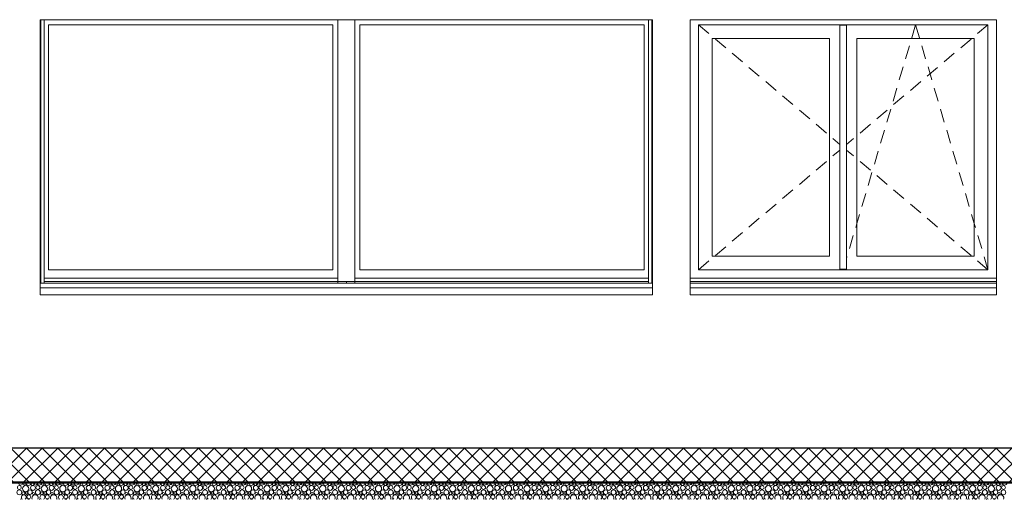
# Model space of a CAD drawing. Header units: millimetres. Extents: x 30792 to 66615, y -300 to 6970.
# Tile 29 of 58: x 48956 to 54742, y -300 to 2520. Entities that reach past the tile are written whole.
import ezdxf

# ---------------------------------------------------------------- set-up
doc = ezdxf.new("R2010")
doc.units = ezdxf.units.MM
doc.header["$MEASUREMENT"] = 0
for name, color, linetype in [('Nouveau_Fenêtres ARCHICAD', 7, 'Continuous'), ('Nouveau_Structure _ Dalles.GO', 7, 'Continuous'), ('Nouveau_Structure _ Murs maçonnés.GO', 7, 'Continuous')]:
    doc.layers.add(name, color=color, linetype=linetype)

# ---------------------------------------------------------------- blocks, each defined once
blk = doc.blocks.new('Élément de coupe_32')
at = {"layer": 'Nouveau_Structure _ Murs maçonnés.GO', "color": 21, "linetype": 'Continuous', "lineweight": 15, "true_color": 0xff9954}
for p, q in [((49075.6, 943.3), (49075.6, 970)), ((52675.6, 970), (52675.6, 943.3)), ((52895.6, 943.3), (52895.6, 970)), ((54695.6, 970), (54695.6, 943.3))]:
    blk.add_line(p, q, dxfattribs=at)
blk = doc.blocks.new('*X78')
at = {"layer": 'Nouveau_Structure _ Dalles.GO', "linetype": 'Continuous', "lineweight": 15, "true_color": 0xc1976c}
blk.add_hatch(color=33, dxfattribs=at).paths.add_polyline_path([(63778.282724, -205), (63778.282724, -200), (33778.282724, -200), (33778.282724, -205)])
blk = doc.blocks.new('*X79')
at = {"layer": 'Nouveau_Structure _ Dalles.GO', "color": 33, "linetype": 'Continuous', "lineweight": 15, "true_color": 0xf48e54}
for centre, radius in [((48954.1, -230.4), 11.5), ((48991.4, -236.8), 18.4), ((49034.4, -233), 14.3), ((49063.3, -230.4), 11.5), ((49100.5, -236.8), 18.4), ((49143.6, -233), 14.3), ((49172.4, -230.4), 11.5), ((49209.6, -236.8), 18.4), ((49252.7, -233), 14.3), ((49281.5, -230.4), 11.5), ((49318.7, -236.8), 18.4), ((49361.8, -233), 14.3), ((49390.6, -230.4), 11.5), ((49427.8, -236.8), 18.4), ((49470.9, -233), 14.3), ((49499.7, -230.4), 11.5), ((49536.9, -236.8), 18.4), ((49580, -233), 14.3), ((49608.8, -230.4), 11.5), ((49646, -236.8), 18.4), ((49689.1, -233), 14.3), ((49717.9, -230.4), 11.5), ((49755.2, -236.8), 18.4), ((49798.2, -233), 14.3), ((49827, -230.4), 11.5), ((49864.3, -236.8), 18.4), ((49907.3, -233), 14.3), ((49936.2, -230.4), 11.5), ((49973.4, -236.8), 18.4), ((50016.5, -233), 14.3), ((50045.3, -230.4), 11.5), ((50082.5, -236.8), 18.4), ((50125.6, -233), 14.3), ((50154.4, -230.4), 11.5), ((50191.6, -236.8), 18.4), ((50234.7, -233), 14.3), ((50263.5, -230.4), 11.5), ((50300.7, -236.8), 18.4), ((50343.8, -233), 14.3), ((50372.6, -230.4), 11.5), ((50409.8, -236.8), 18.4), ((50452.9, -233), 14.3), ((50481.7, -230.4), 11.5), ((50518.9, -236.8), 18.4), ((50562, -233), 14.3), ((50590.8, -230.4), 11.5), ((50628.1, -236.8), 18.4), ((50671.1, -233), 14.3), ((50699.9, -230.4), 11.5), ((50737.2, -236.8), 18.4), ((50780.2, -233), 14.3), ((50809, -230.4), 11.5), ((50846.3, -236.8), 18.4), ((50889.4, -233), 14.3), ((50918.2, -230.4), 11.5), ((50955.4, -236.8), 18.4), ((50998.5, -233), 14.3), ((51027.3, -230.4), 11.5), ((51064.5, -236.8), 18.4), ((51107.6, -233), 14.3), ((51136.4, -230.4), 11.5), ((51173.6, -236.8), 18.4), ((51216.7, -233), 14.3), ((51245.5, -230.4), 11.5), ((51282.7, -236.8), 18.4), ((51325.8, -233), 14.3), ((51354.6, -230.4), 11.5), ((51391.8, -236.8), 18.4), ((51434.9, -233), 14.3), ((51463.7, -230.4), 11.5), ((51501, -236.8), 18.4), ((51544, -233), 14.3), ((51572.8, -230.4), 11.5), ((51610.1, -236.8), 18.4), ((51653.1, -233), 14.3), ((51681.9, -230.4), 11.5), ((51719.2, -236.8), 18.4), ((51762.2, -233), 14.3), ((51791.1, -230.4), 11.5), ((51828.3, -236.8), 18.4), ((51871.4, -233), 14.3), ((51900.2, -230.4), 11.5), ((51937.4, -236.8), 18.4), ((51980.5, -233), 14.3), ((52009.3, -230.4), 11.5), ((52046.5, -236.8), 18.4), ((52089.6, -233), 14.3), ((52118.4, -230.4), 11.5), ((52155.6, -236.8), 18.4), ((52198.7, -233), 14.3), ((52227.5, -230.4), 11.5), ((52264.7, -236.8), 18.4), ((52307.8, -233), 14.3), ((52336.6, -230.4), 11.5), ((52373.9, -236.8), 18.4), ((52416.9, -233), 14.3), ((52445.7, -230.4), 11.5), ((52483, -236.8), 18.4), ((52526, -233), 14.3), ((52554.8, -230.4), 11.5), ((52592.1, -236.8), 18.4), ((52635.1, -233), 14.3), ((52664, -230.4), 11.5), ((52701.2, -236.8), 18.4), ((52744.3, -233), 14.3), ((52773.1, -230.4), 11.5), ((52810.3, -236.8), 18.4), ((52853.4, -233), 14.3), ((52882.2, -230.4), 11.5), ((52919.4, -236.8), 18.4), ((52962.5, -233), 14.3), ((52991.3, -230.4), 11.5), ((53028.5, -236.8), 18.4), ((53071.6, -233), 14.3), ((53100.4, -230.4), 11.5), ((53137.6, -236.8), 18.4), ((53180.7, -233), 14.3), ((53209.5, -230.4), 11.5), ((53246.8, -236.8), 18.4), ((53289.8, -233), 14.3), ((53318.6, -230.4), 11.5), ((53355.9, -236.8), 18.4), ((53398.9, -233), 14.3), ((53427.7, -230.4), 11.5), ((53465, -236.8), 18.4), ((53508, -233), 14.3), ((53536.9, -230.4), 11.5), ((53574.1, -236.8), 18.4), ((53617.2, -233), 14.3), ((53646, -230.4), 11.5), ((53683.2, -236.8), 18.4), ((53726.3, -233), 14.3), ((53755.1, -230.4), 11.5), ((53792.3, -236.8), 18.4), ((53835.4, -233), 14.3), ((53864.2, -230.4), 11.5), ((53901.4, -236.8), 18.4), ((53944.5, -233), 14.3), ((53973.3, -230.4), 11.5), ((54010.5, -236.8), 18.4), ((54053.6, -233), 14.3), ((54082.4, -230.4), 11.5), ((54119.6, -236.8), 18.4), ((54162.7, -233), 14.3), ((54191.5, -230.4), 11.5), ((54228.8, -236.8), 18.4), ((54271.8, -233), 14.3), ((54300.6, -230.4), 11.5), ((54337.9, -236.8), 18.4), ((54380.9, -233), 14.3), ((54409.8, -230.4), 11.5), ((54447, -236.8), 18.4), ((54490.1, -233), 14.3), ((54518.9, -230.4), 11.5), ((54556.1, -236.8), 18.4), ((54599.2, -233), 14.3), ((54628, -230.4), 11.5), ((54665.2, -236.8), 18.4), ((54708.3, -233), 14.3), ((54737.1, -230.4), 11.5), ((48953.8, -258.7), 14.2), ((48977.5, -264.4), 8.58), ((48996.7, -263.4), 7.52), ((49009.3, -285), 11.5), ((49016.9, -258), 12.8), ((49037.1, -265.7), 6.2), ((49062.9, -258.7), 14.2), ((49086.7, -264.4), 8.58), ((49105.8, -263.4), 7.52), ((49118.4, -285), 11.5), ((49126, -258), 12.8), ((49146.2, -265.7), 6.2), ((49172.1, -258.7), 14.2), ((49195.8, -264.4), 8.58), ((49214.9, -263.4), 7.52), ((49227.5, -285), 11.5), ((49235.1, -258), 12.8), ((49255.3, -265.7), 6.2), ((49281.2, -258.7), 14.2), ((49304.9, -264.4), 8.58), ((49324, -263.4), 7.52), ((49336.6, -285), 11.5), ((49344.2, -258), 12.8), ((49364.5, -265.7), 6.2), ((49390.3, -258.7), 14.2), ((49414, -264.4), 8.58), ((49433.1, -263.4), 7.52), ((49445.7, -285), 11.5), ((49453.4, -258), 12.8), ((49473.6, -265.7), 6.2), ((49499.4, -258.7), 14.2), ((49523.1, -264.4), 8.58), ((49542.3, -263.4), 7.52), ((49554.8, -285), 11.5), ((49562.5, -258), 12.8), ((49582.7, -265.7), 6.2), ((49608.5, -258.7), 14.2), ((49632.2, -264.4), 8.58), ((49651.4, -263.4), 7.52), ((49663.9, -285), 11.5), ((49671.6, -258), 12.8), ((49691.8, -265.7), 6.2), ((49717.6, -258.7), 14.2), ((49741.3, -264.4), 8.58), ((49760.5, -263.4), 7.52), ((49773, -285), 11.5), ((49780.7, -258), 12.8), ((49800.9, -265.7), 6.2), ((49826.7, -258.7), 14.2), ((49850.4, -264.4), 8.58), ((49869.6, -263.4), 7.52), ((49882.2, -285), 11.5), ((49889.8, -258), 12.8), ((49910, -265.7), 6.2), ((49935.8, -258.7), 14.2), ((49959.6, -264.4), 8.58), ((49978.7, -263.4), 7.52), ((49991.3, -285), 11.5), ((49998.9, -258), 12.8), ((50019.1, -265.7), 6.2), ((50045, -258.7), 14.2), ((50068.7, -264.4), 8.58), ((50087.8, -263.4), 7.52), ((50100.4, -285), 11.5), ((50108, -258), 12.8), ((50128.2, -265.7), 6.2), ((50154.1, -258.7), 14.2), ((50177.8, -264.4), 8.58), ((50196.9, -263.4), 7.52), ((50209.5, -285), 11.5), ((50217.1, -258), 12.8), ((50237.4, -265.7), 6.2), ((50263.2, -258.7), 14.2), ((50286.9, -264.4), 8.58), ((50306, -263.4), 7.52), ((50318.6, -285), 11.5), ((50326.3, -258), 12.8), ((50346.5, -265.7), 6.2), ((50372.3, -258.7), 14.2), ((50396, -264.4), 8.58), ((50415.2, -263.4), 7.52), ((50427.7, -285), 11.5), ((50435.4, -258), 12.8), ((50455.6, -265.7), 6.2), ((50481.4, -258.7), 14.2), ((50505.1, -264.4), 8.58), ((50524.3, -263.4), 7.52), ((50536.8, -285), 11.5), ((50544.5, -258), 12.8), ((50564.7, -265.7), 6.2), ((50590.5, -258.7), 14.2), ((50614.2, -264.4), 8.58), ((50633.4, -263.4), 7.52), ((50645.9, -285), 11.5), ((50653.6, -258), 12.8), ((50673.8, -265.7), 6.2), ((50699.6, -258.7), 14.2), ((50723.3, -264.4), 8.58), ((50742.5, -263.4), 7.52), ((50755, -285), 11.5), ((50762.7, -258), 12.8), ((50782.9, -265.7), 6.2), ((50808.7, -258.7), 14.2), ((50832.5, -264.4), 8.58), ((50851.6, -263.4), 7.52), ((50864.2, -285), 11.5), ((50871.8, -258), 12.8), ((50892, -265.7), 6.2), ((50917.9, -258.7), 14.2), ((50941.6, -264.4), 8.58), ((50960.7, -263.4), 7.52), ((50973.3, -285), 11.5), ((50980.9, -258), 12.8), ((51001.1, -265.7), 6.2), ((51027, -258.7), 14.2), ((51050.7, -264.4), 8.58), ((51069.8, -263.4), 7.52), ((51082.4, -285), 11.5), ((51090, -258), 12.8), ((51110.2, -265.7), 6.2), ((51136.1, -258.7), 14.2), ((51159.8, -264.4), 8.58), ((51178.9, -263.4), 7.52), ((51191.5, -285), 11.5), ((51199.1, -258), 12.8), ((51219.4, -265.7), 6.2), ((51245.2, -258.7), 14.2), ((51268.9, -264.4), 8.58), ((51288, -263.4), 7.52), ((51300.6, -285), 11.5), ((51308.3, -258), 12.8), ((51328.5, -265.7), 6.2), ((51354.3, -258.7), 14.2), ((51378, -264.4), 8.58), ((51397.2, -263.4), 7.52), ((51409.7, -285), 11.5), ((51417.4, -258), 12.8), ((51437.6, -265.7), 6.2), ((51463.4, -258.7), 14.2), ((51487.1, -264.4), 8.58), ((51506.3, -263.4), 7.52), ((51518.8, -285), 11.5), ((51526.5, -258), 12.8), ((51546.7, -265.7), 6.2), ((51572.5, -258.7), 14.2), ((51596.2, -264.4), 8.58), ((51615.4, -263.4), 7.52), ((51627.9, -285), 11.5), ((51635.6, -258), 12.8), ((51655.8, -265.7), 6.2), ((51681.6, -258.7), 14.2), ((51705.4, -264.4), 8.58), ((51724.5, -263.4), 7.52), ((51737.1, -285), 11.5), ((51744.7, -258), 12.8), ((51764.9, -265.7), 6.2), ((51790.8, -258.7), 14.2), ((51814.5, -264.4), 8.58), ((51833.6, -263.4), 7.52), ((51846.2, -285), 11.5), ((51853.8, -258), 12.8), ((51874, -265.7), 6.2), ((51899.9, -258.7), 14.2), ((51923.6, -264.4), 8.58), ((51942.7, -263.4), 7.52), ((51955.3, -285), 11.5), ((51962.9, -258), 12.8), ((51983.1, -265.7), 6.2), ((52009, -258.7), 14.2), ((52032.7, -264.4), 8.58), ((52051.8, -263.4), 7.52), ((52064.4, -285), 11.5), ((52072, -258), 12.8), ((52092.3, -265.7), 6.2), ((52118.1, -258.7), 14.2), ((52141.8, -264.4), 8.58), ((52160.9, -263.4), 7.52), ((52173.5, -285), 11.5), ((52181.2, -258), 12.8), ((52201.4, -265.7), 6.2), ((52227.2, -258.7), 14.2), ((52250.9, -264.4), 8.58), ((52270.1, -263.4), 7.52), ((52282.6, -285), 11.5), ((52290.3, -258), 12.8), ((52310.5, -265.7), 6.2), ((52336.3, -258.7), 14.2), ((52360, -264.4), 8.58), ((52379.2, -263.4), 7.52), ((52391.7, -285), 11.5), ((52399.4, -258), 12.8), ((52419.6, -265.7), 6.2), ((52445.4, -258.7), 14.2), ((52469.1, -264.4), 8.58), ((52488.3, -263.4), 7.52), ((52500.8, -285), 11.5), ((52508.5, -258), 12.8), ((52528.7, -265.7), 6.2), ((52554.5, -258.7), 14.2), ((52578.2, -264.4), 8.58), ((52597.4, -263.4), 7.52), ((52610, -285), 11.5), ((52617.6, -258), 12.8), ((52637.8, -265.7), 6.2), ((52663.7, -258.7), 14.2), ((52687.4, -264.4), 8.58), ((52706.5, -263.4), 7.52), ((52719.1, -285), 11.5), ((52726.7, -258), 12.8), ((52746.9, -265.7), 6.2), ((52772.8, -258.7), 14.2), ((52796.5, -264.4), 8.58), ((52815.6, -263.4), 7.52), ((52828.2, -285), 11.5), ((52835.8, -258), 12.8), ((52856, -265.7), 6.2), ((52881.9, -258.7), 14.2), ((52905.6, -264.4), 8.58), ((52924.7, -263.4), 7.52), ((52937.3, -285), 11.5), ((52944.9, -258), 12.8), ((52965.2, -265.7), 6.2), ((52991, -258.7), 14.2), ((53014.7, -264.4), 8.58), ((53033.8, -263.4), 7.52), ((53046.4, -285), 11.5), ((53054.1, -258), 12.8), ((53074.3, -265.7), 6.2), ((53100.1, -258.7), 14.2), ((53123.8, -264.4), 8.58), ((53143, -263.4), 7.52), ((53155.5, -285), 11.5), ((53163.2, -258), 12.8), ((53183.4, -265.7), 6.2), ((53209.2, -258.7), 14.2), ((53232.9, -264.4), 8.58), ((53252.1, -263.4), 7.52), ((53264.6, -285), 11.5), ((53272.3, -258), 12.8), ((53292.5, -265.7), 6.2), ((53318.3, -258.7), 14.2), ((53342, -264.4), 8.58), ((53361.2, -263.4), 7.52), ((53373.7, -285), 11.5), ((53381.4, -258), 12.8), ((53401.6, -265.7), 6.2), ((53427.4, -258.7), 14.2), ((53451.1, -264.4), 8.58), ((53470.3, -263.4), 7.52), ((53482.9, -285), 11.5), ((53490.5, -258), 12.8), ((53510.7, -265.7), 6.2), ((53536.5, -258.7), 14.2), ((53560.3, -264.4), 8.58), ((53579.4, -263.4), 7.52), ((53592, -285), 11.5), ((53599.6, -258), 12.8), ((53619.8, -265.7), 6.2), ((53645.7, -258.7), 14.2), ((53669.4, -264.4), 8.58), ((53688.5, -263.4), 7.52), ((53701.1, -285), 11.5), ((53708.7, -258), 12.8), ((53728.9, -265.7), 6.2), ((53754.8, -258.7), 14.2), ((53778.5, -264.4), 8.58), ((53797.6, -263.4), 7.52), ((53810.2, -285), 11.5), ((53817.8, -258), 12.8), ((53838.1, -265.7), 6.2), ((53863.9, -258.7), 14.2), ((53887.6, -264.4), 8.58), ((53906.7, -263.4), 7.52), ((53919.3, -285), 11.5), ((53927, -258), 12.8), ((53947.2, -265.7), 6.2), ((53973, -258.7), 14.2), ((53996.7, -264.4), 8.58), ((54015.9, -263.4), 7.52), ((54028.4, -285), 11.5), ((54036.1, -258), 12.8), ((54056.3, -265.7), 6.2), ((54082.1, -258.7), 14.2), ((54105.8, -264.4), 8.58), ((54125, -263.4), 7.52), ((54137.5, -285), 11.5), ((54145.2, -258), 12.8), ((54165.4, -265.7), 6.2), ((54191.2, -258.7), 14.2), ((54214.9, -264.4), 8.58), ((54234.1, -263.4), 7.52), ((54246.6, -285), 11.5), ((54254.3, -258), 12.8), ((54274.5, -265.7), 6.2), ((54300.3, -258.7), 14.2), ((54324, -264.4), 8.58), ((54343.2, -263.4), 7.52), ((54355.8, -285), 11.5), ((54363.4, -258), 12.8), ((54383.6, -265.7), 6.2), ((54409.4, -258.7), 14.2), ((54433.2, -264.4), 8.58), ((54452.3, -263.4), 7.52), ((54464.9, -285), 11.5), ((54472.5, -258), 12.8), ((54492.7, -265.7), 6.2), ((54518.6, -258.7), 14.2), ((54542.3, -264.4), 8.58), ((54561.4, -263.4), 7.52), ((54574, -285), 11.5), ((54581.6, -258), 12.8), ((54601.8, -265.7), 6.2), ((54627.7, -258.7), 14.2), ((54651.4, -264.4), 8.58), ((54670.5, -263.4), 7.52), ((54683.1, -285), 11.5), ((54690.7, -258), 12.8), ((54711, -265.7), 6.2), ((54736.8, -258.7), 14.2)]:
    blk.add_circle(centre, radius, dxfattribs=at)
for centre, radius, start, end in [((48961.8, -203.4), 12.8, 187.0366, 352.9634), ((48982, -211.1), 6.2, 102.21197, 77.78803), ((49007.8, -204.1), 14.2, 183.69034, 356.30966), ((49031.5, -209.8), 8.58, 145.81462, 34.18538), ((49050.7, -208.8), 7.52, 150.05214, 29.94786), ((49070.9, -203.4), 12.8, 187.0366, 352.9634), ((49091.1, -211.1), 6.2, 102.21197, 77.78803), ((49116.9, -204.1), 14.2, 183.69034, 356.30966), ((49140.7, -209.8), 8.58, 145.81462, 34.18538), ((49159.8, -208.8), 7.52, 150.05214, 29.94786), ((49180, -203.4), 12.8, 187.0366, 352.9634), ((49200.2, -211.1), 6.2, 102.21197, 77.78803), ((49226.1, -204.1), 14.2, 183.69034, 356.30966), ((49249.8, -209.8), 8.58, 145.81462, 34.18538), ((49268.9, -208.8), 7.52, 150.05214, 29.94786), ((49289.1, -203.4), 12.8, 187.0366, 352.9634), ((49309.3, -211.1), 6.2, 102.21197, 77.78803), ((49335.2, -204.1), 14.2, 183.69034, 356.30966), ((49358.9, -209.8), 8.58, 145.81462, 34.18538), ((49378, -208.8), 7.52, 150.05214, 29.94786), ((49398.2, -203.4), 12.8, 187.0366, 352.9634), ((49418.5, -211.1), 6.2, 102.21197, 77.78803), ((49444.3, -204.1), 14.2, 183.69034, 356.30966), ((49468, -209.8), 8.58, 145.81462, 34.18538), ((49487.1, -208.8), 7.52, 150.05214, 29.94786), ((49507.4, -203.4), 12.8, 187.0366, 352.9634), ((49527.6, -211.1), 6.2, 102.21197, 77.78803), ((49553.4, -204.1), 14.2, 183.69034, 356.30966), ((49577.1, -209.8), 8.58, 145.81462, 34.18538), ((49596.3, -208.8), 7.52, 150.05214, 29.94786), ((49616.5, -203.4), 12.8, 187.0366, 352.9634), ((49636.7, -211.1), 6.2, 102.21197, 77.78803), ((49662.5, -204.1), 14.2, 183.69034, 356.30966), ((49686.2, -209.8), 8.58, 145.81462, 34.18538), ((49705.4, -208.8), 7.52, 150.05214, 29.94786), ((49725.6, -203.4), 12.8, 187.0366, 352.9634), ((49745.8, -211.1), 6.2, 102.21197, 77.78803), ((49771.6, -204.1), 14.2, 183.69034, 356.30966), ((49795.3, -209.8), 8.58, 145.81462, 34.18538), ((49814.5, -208.8), 7.52, 150.05214, 29.94786), ((49834.7, -203.4), 12.8, 187.0366, 352.9634), ((49854.9, -211.1), 6.2, 102.21197, 77.78803), ((49880.7, -204.1), 14.2, 183.69034, 356.30966), ((49904.4, -209.8), 8.58, 145.81462, 34.18538), ((49923.6, -208.8), 7.52, 150.05214, 29.94786), ((49943.8, -203.4), 12.8, 187.0366, 352.9634), ((49964, -211.1), 6.2, 102.21197, 77.78803), ((49989.8, -204.1), 14.2, 183.69034, 356.30966), ((50013.6, -209.8), 8.58, 145.81462, 34.18538), ((50032.7, -208.8), 7.52, 150.05214, 29.94786), ((50052.9, -203.4), 12.8, 187.0366, 352.9634), ((50073.1, -211.1), 6.2, 102.21197, 77.78803), ((50099, -204.1), 14.2, 183.69034, 356.30966), ((50122.7, -209.8), 8.58, 145.81462, 34.18538), ((50141.8, -208.8), 7.52, 150.05214, 29.94786), ((50162, -203.4), 12.8, 187.0366, 352.9634), ((50182.2, -211.1), 6.2, 102.21197, 77.78803), ((50208.1, -204.1), 14.2, 183.69034, 356.30966), ((50231.8, -209.8), 8.58, 145.81462, 34.18538), ((50250.9, -208.8), 7.52, 150.05214, 29.94786), ((50271.1, -203.4), 12.8, 187.0366, 352.9634), ((50291.4, -211.1), 6.2, 102.21197, 77.78803), ((50317.2, -204.1), 14.2, 183.69034, 356.30966), ((50340.9, -209.8), 8.58, 145.81462, 34.18538), ((50360, -208.8), 7.52, 150.05214, 29.94786), ((50380.3, -203.4), 12.8, 187.0366, 352.9634), ((50400.5, -211.1), 6.2, 102.21197, 77.78803), ((50426.3, -204.1), 14.2, 183.69034, 356.30966), ((50450, -209.8), 8.58, 145.81462, 34.18538), ((50469.2, -208.8), 7.52, 150.05214, 29.94786), ((50489.4, -203.4), 12.8, 187.0366, 352.9634), ((50509.6, -211.1), 6.2, 102.21197, 77.78803), ((50535.4, -204.1), 14.2, 183.69034, 356.30966), ((50559.1, -209.8), 8.58, 145.81462, 34.18538), ((50578.3, -208.8), 7.52, 150.05214, 29.94786), ((50598.5, -203.4), 12.8, 187.0366, 352.9634), ((50618.7, -211.1), 6.2, 102.21197, 77.78803), ((50644.5, -204.1), 14.2, 183.69034, 356.30966), ((50668.2, -209.8), 8.58, 145.81462, 34.18538), ((50687.4, -208.8), 7.52, 150.05214, 29.94786), ((50707.6, -203.4), 12.8, 187.0366, 352.9634), ((50727.8, -211.1), 6.2, 102.21197, 77.78803), ((50753.6, -204.1), 14.2, 183.69034, 356.30966), ((50777.3, -209.8), 8.58, 145.81462, 34.18538), ((50796.5, -208.8), 7.52, 150.05214, 29.94786), ((50816.7, -203.4), 12.8, 187.0366, 352.9634), ((50836.9, -211.1), 6.2, 102.21197, 77.78803), ((50862.7, -204.1), 14.2, 183.69034, 356.30966), ((50886.5, -209.8), 8.58, 145.81462, 34.18538), ((50905.6, -208.8), 7.52, 150.05214, 29.94786), ((50925.8, -203.4), 12.8, 187.0366, 352.9634), ((50946, -211.1), 6.2, 102.21197, 77.78803), ((50971.9, -204.1), 14.2, 183.69034, 356.30966), ((50995.6, -209.8), 8.58, 145.81462, 34.18538), ((51014.7, -208.8), 7.52, 150.05214, 29.94786), ((51034.9, -203.4), 12.8, 187.0366, 352.9634), ((51055.1, -211.1), 6.2, 102.21197, 77.78803), ((51081, -204.1), 14.2, 183.69034, 356.30966), ((51104.7, -209.8), 8.58, 145.81462, 34.18538), ((51123.8, -208.8), 7.52, 150.05214, 29.94786), ((51144, -203.4), 12.8, 187.0366, 352.9634), ((51164.2, -211.1), 6.2, 102.21197, 77.78803), ((51190.1, -204.1), 14.2, 183.69034, 356.30966), ((51213.8, -209.8), 8.58, 145.81462, 34.18538), ((51232.9, -208.8), 7.52, 150.05214, 29.94786), ((51253.1, -203.4), 12.8, 187.0366, 352.9634), ((51273.4, -211.1), 6.2, 102.21197, 77.78803), ((51299.2, -204.1), 14.2, 183.69034, 356.30966), ((51322.9, -209.8), 8.58, 145.81462, 34.18538), ((51342, -208.8), 7.52, 150.05214, 29.94786), ((51362.3, -203.4), 12.8, 187.0366, 352.9634), ((51382.5, -211.1), 6.2, 102.21197, 77.78803), ((51408.3, -204.1), 14.2, 183.69034, 356.30966), ((51432, -209.8), 8.58, 145.81462, 34.18538), ((51451.2, -208.8), 7.52, 150.05214, 29.94786), ((51471.4, -203.4), 12.8, 187.0366, 352.9634), ((51491.6, -211.1), 6.2, 102.21197, 77.78803), ((51517.4, -204.1), 14.2, 183.69034, 356.30966), ((51541.1, -209.8), 8.58, 145.81462, 34.18538), ((51560.3, -208.8), 7.52, 150.05214, 29.94786), ((51580.5, -203.4), 12.8, 187.0366, 352.9634), ((51600.7, -211.1), 6.2, 102.21197, 77.78803), ((51626.5, -204.1), 14.2, 183.69034, 356.30966), ((51650.2, -209.8), 8.58, 145.81462, 34.18538), ((51669.4, -208.8), 7.52, 150.05214, 29.94786), ((51689.6, -203.4), 12.8, 187.0366, 352.9634), ((51709.8, -211.1), 6.2, 102.21197, 77.78803), ((51735.6, -204.1), 14.2, 183.69034, 356.30966), ((51759.4, -209.8), 8.58, 145.81462, 34.18538), ((51778.5, -208.8), 7.52, 150.05214, 29.94786), ((51798.7, -203.4), 12.8, 187.0366, 352.9634), ((51818.9, -211.1), 6.2, 102.21197, 77.78803), ((51844.8, -204.1), 14.2, 183.69034, 356.30966), ((51868.5, -209.8), 8.58, 145.81462, 34.18538), ((51887.6, -208.8), 7.52, 150.05214, 29.94786), ((51907.8, -203.4), 12.8, 187.0366, 352.9634), ((51928, -211.1), 6.2, 102.21197, 77.78803), ((51953.9, -204.1), 14.2, 183.69034, 356.30966), ((51977.6, -209.8), 8.58, 145.81462, 34.18538), ((51996.7, -208.8), 7.52, 150.05214, 29.94786), ((52016.9, -203.4), 12.8, 187.0366, 352.9634), ((52037.1, -211.1), 6.2, 102.21197, 77.78803), ((52063, -204.1), 14.2, 183.69034, 356.30966), ((52086.7, -209.8), 8.58, 145.81462, 34.18538), ((52105.8, -208.8), 7.52, 150.05214, 29.94786), ((52126, -203.4), 12.8, 187.0366, 352.9634), ((52146.3, -211.1), 6.2, 102.21197, 77.78803), ((52172.1, -204.1), 14.2, 183.69034, 356.30966), ((52195.8, -209.8), 8.58, 145.81462, 34.18538), ((52214.9, -208.8), 7.52, 150.05214, 29.94786), ((52235.2, -203.4), 12.8, 187.0366, 352.9634), ((52255.4, -211.1), 6.2, 102.21197, 77.78803), ((52281.2, -204.1), 14.2, 183.69034, 356.30966), ((52304.9, -209.8), 8.58, 145.81462, 34.18538), ((52324.1, -208.8), 7.52, 150.05214, 29.94786), ((52344.3, -203.4), 12.8, 187.0366, 352.9634), ((52364.5, -211.1), 6.2, 102.21197, 77.78803), ((52390.3, -204.1), 14.2, 183.69034, 356.30966), ((52414, -209.8), 8.58, 145.81462, 34.18538), ((52433.2, -208.8), 7.52, 150.05214, 29.94786), ((52453.4, -203.4), 12.8, 187.0366, 352.9634), ((52473.6, -211.1), 6.2, 102.21197, 77.78803), ((52499.4, -204.1), 14.2, 183.69034, 356.30966), ((52523.1, -209.8), 8.58, 145.81462, 34.18538), ((52542.3, -208.8), 7.52, 150.05214, 29.94786), ((52562.5, -203.4), 12.8, 187.0366, 352.9634), ((52582.7, -211.1), 6.2, 102.21197, 77.78803), ((52608.5, -204.1), 14.2, 183.69034, 356.30966), ((52632.2, -209.8), 8.58, 145.81462, 34.18538), ((52651.4, -208.8), 7.52, 150.05214, 29.94786), ((52671.6, -203.4), 12.8, 187.0366, 352.9634), ((52691.8, -211.1), 6.2, 102.21197, 77.78803), ((52717.7, -204.1), 14.2, 183.69034, 356.30966), ((52741.4, -209.8), 8.58, 145.81462, 34.18538), ((52760.5, -208.8), 7.52, 150.05214, 29.94786), ((52780.7, -203.4), 12.8, 187.0366, 352.9634), ((52800.9, -211.1), 6.2, 102.21197, 77.78803), ((52826.8, -204.1), 14.2, 183.69034, 356.30966), ((52850.5, -209.8), 8.58, 145.81462, 34.18538), ((52869.6, -208.8), 7.52, 150.05214, 29.94786), ((52889.8, -203.4), 12.8, 187.0366, 352.9634), ((52910, -211.1), 6.2, 102.21197, 77.78803), ((52935.9, -204.1), 14.2, 183.69034, 356.30966), ((52959.6, -209.8), 8.58, 145.81462, 34.18538), ((52978.7, -208.8), 7.52, 150.05214, 29.94786), ((52998.9, -203.4), 12.8, 187.0366, 352.9634), ((53019.2, -211.1), 6.2, 102.21197, 77.78803), ((53045, -204.1), 14.2, 183.69034, 356.30966), ((53068.7, -209.8), 8.58, 145.81462, 34.18538), ((53087.8, -208.8), 7.52, 150.05214, 29.94786), ((53108.1, -203.4), 12.8, 187.0366, 352.9634), ((53128.3, -211.1), 6.2, 102.21197, 77.78803), ((53154.1, -204.1), 14.2, 183.69034, 356.30966), ((53177.8, -209.8), 8.58, 145.81462, 34.18538), ((53197, -208.8), 7.52, 150.05214, 29.94786), ((53217.2, -203.4), 12.8, 187.0366, 352.9634), ((53237.4, -211.1), 6.2, 102.21197, 77.78803), ((53263.2, -204.1), 14.2, 183.69034, 356.30966), ((53286.9, -209.8), 8.58, 145.81462, 34.18538), ((53306.1, -208.8), 7.52, 150.05214, 29.94786), ((53326.3, -203.4), 12.8, 187.0366, 352.9634), ((53346.5, -211.1), 6.2, 102.21197, 77.78803), ((53372.3, -204.1), 14.2, 183.69034, 356.30966), ((53396, -209.8), 8.58, 145.81462, 34.18538), ((53415.2, -208.8), 7.52, 150.05214, 29.94786), ((53435.4, -203.4), 12.8, 187.0366, 352.9634), ((53455.6, -211.1), 6.2, 102.21197, 77.78803), ((53481.4, -204.1), 14.2, 183.69034, 356.30966), ((53505.1, -209.8), 8.58, 145.81462, 34.18538), ((53524.3, -208.8), 7.52, 150.05214, 29.94786), ((53544.5, -203.4), 12.8, 187.0366, 352.9634), ((53564.7, -211.1), 6.2, 102.21197, 77.78803), ((53590.5, -204.1), 14.2, 183.69034, 356.30966), ((53614.3, -209.8), 8.58, 145.81462, 34.18538), ((53633.4, -208.8), 7.52, 150.05214, 29.94786), ((53653.6, -203.4), 12.8, 187.0366, 352.9634), ((53673.8, -211.1), 6.2, 102.21197, 77.78803), ((53699.7, -204.1), 14.2, 183.69034, 356.30966), ((53723.4, -209.8), 8.58, 145.81462, 34.18538), ((53742.5, -208.8), 7.52, 150.05214, 29.94786), ((53762.7, -203.4), 12.8, 187.0366, 352.9634), ((53782.9, -211.1), 6.2, 102.21197, 77.78803), ((53808.8, -204.1), 14.2, 183.69034, 356.30966), ((53832.5, -209.8), 8.58, 145.81462, 34.18538), ((53851.6, -208.8), 7.52, 150.05214, 29.94786), ((53871.8, -203.4), 12.8, 187.0366, 352.9634), ((53892.1, -211.1), 6.2, 102.21197, 77.78803), ((53917.9, -204.1), 14.2, 183.69034, 356.30966), ((53941.6, -209.8), 8.58, 145.81462, 34.18538), ((53960.7, -208.8), 7.52, 150.05214, 29.94786), ((53981, -203.4), 12.8, 187.0366, 352.9634), ((54001.2, -211.1), 6.2, 102.21197, 77.78803), ((54027, -204.1), 14.2, 183.69034, 356.30966), ((54050.7, -209.8), 8.58, 145.81462, 34.18538), ((54069.9, -208.8), 7.52, 150.05214, 29.94786), ((54090.1, -203.4), 12.8, 187.0366, 352.9634), ((54110.3, -211.1), 6.2, 102.21197, 77.78803), ((54136.1, -204.1), 14.2, 183.69034, 356.30966), ((54159.8, -209.8), 8.58, 145.81462, 34.18538), ((54179, -208.8), 7.52, 150.05214, 29.94786), ((54199.2, -203.4), 12.8, 187.0366, 352.9634), ((54219.4, -211.1), 6.2, 102.21197, 77.78803), ((54245.2, -204.1), 14.2, 183.69034, 356.30966), ((54268.9, -209.8), 8.58, 145.81462, 34.18538), ((54288.1, -208.8), 7.52, 150.05214, 29.94786), ((54308.3, -203.4), 12.8, 187.0366, 352.9634), ((54328.5, -211.1), 6.2, 102.21197, 77.78803), ((54354.3, -204.1), 14.2, 183.69034, 356.30966), ((54378, -209.8), 8.58, 145.81462, 34.18538), ((54397.2, -208.8), 7.52, 150.05214, 29.94786), ((54417.4, -203.4), 12.8, 187.0366, 352.9634), ((54437.6, -211.1), 6.2, 102.21197, 77.78803), ((54463.4, -204.1), 14.2, 183.69034, 356.30966), ((54487.2, -209.8), 8.58, 145.81462, 34.18538), ((54506.3, -208.8), 7.52, 150.05214, 29.94786), ((54526.5, -203.4), 12.8, 187.0366, 352.9634), ((54546.7, -211.1), 6.2, 102.21197, 77.78803), ((54572.6, -204.1), 14.2, 183.69034, 356.30966), ((54596.3, -209.8), 8.58, 145.81462, 34.18538), ((54615.4, -208.8), 7.52, 150.05214, 29.94786), ((54635.6, -203.4), 12.8, 187.0366, 352.9634), ((54655.8, -211.1), 6.2, 102.21197, 77.78803), ((54681.7, -204.1), 14.2, 183.69034, 356.30966), ((54705.4, -209.8), 8.58, 145.81462, 34.18538), ((54724.5, -208.8), 7.52, 150.05214, 29.94786), ((54744.7, -203.4), 12.8, 187.0366, 352.9634), ((48980.4, -287.6), 14.3, 300.12221, 239.87779), ((49046.5, -291.4), 18.4, 331.92735, 208.07265), ((49089.6, -287.6), 14.3, 300.12221, 239.87779), ((49155.6, -291.4), 18.4, 331.92735, 208.07265), ((49198.7, -287.6), 14.3, 300.12221, 239.87779), ((49264.7, -291.4), 18.4, 331.92735, 208.07265), ((49307.8, -287.6), 14.3, 300.12221, 239.87779), ((49373.8, -291.4), 18.4, 331.92735, 208.07265), ((49416.9, -287.6), 14.3, 300.12221, 239.87779), ((49482.9, -291.4), 18.4, 331.92735, 208.07265), ((49526, -287.6), 14.3, 300.12221, 239.87779), ((49592, -291.4), 18.4, 331.92735, 208.07265), ((49635.1, -287.6), 14.3, 300.12221, 239.87779), ((49701.2, -291.4), 18.4, 331.92735, 208.07265), ((49744.2, -287.6), 14.3, 300.12221, 239.87779), ((49810.3, -291.4), 18.4, 331.92735, 208.07265), ((49853.3, -287.6), 14.3, 300.12221, 239.87779), ((49919.4, -291.4), 18.4, 331.92735, 208.07265), ((49962.5, -287.6), 14.3, 300.12221, 239.87779), ((50028.5, -291.4), 18.4, 331.92735, 208.07265), ((50071.6, -287.6), 14.3, 300.12221, 239.87779), ((50137.6, -291.4), 18.4, 331.92735, 208.07265), ((50180.7, -287.6), 14.3, 300.12221, 239.87779), ((50246.7, -291.4), 18.4, 331.92735, 208.07265), ((50289.8, -287.6), 14.3, 300.12221, 239.87779), ((50355.8, -291.4), 18.4, 331.92735, 208.07265), ((50398.9, -287.6), 14.3, 300.12221, 239.87779), ((50464.9, -291.4), 18.4, 331.92735, 208.07265), ((50508, -287.6), 14.3, 300.12221, 239.87779), ((50574.1, -291.4), 18.4, 331.92735, 208.07265), ((50617.1, -287.6), 14.3, 300.12221, 239.87779), ((50683.2, -291.4), 18.4, 331.92735, 208.07265), ((50726.2, -287.6), 14.3, 300.12221, 239.87779), ((50792.3, -291.4), 18.4, 331.92735, 208.07265), ((50835.4, -287.6), 14.3, 300.12221, 239.87779), ((50901.4, -291.4), 18.4, 331.92735, 208.07265), ((50944.5, -287.6), 14.3, 300.12221, 239.87779), ((51010.5, -291.4), 18.4, 331.92735, 208.07265), ((51053.6, -287.6), 14.3, 300.12221, 239.87779), ((51119.6, -291.4), 18.4, 331.92735, 208.07265), ((51162.7, -287.6), 14.3, 300.12221, 239.87779), ((51228.7, -291.4), 18.4, 331.92735, 208.07265), ((51271.8, -287.6), 14.3, 300.12221, 239.87779), ((51337.8, -291.4), 18.4, 331.92735, 208.07265), ((51380.9, -287.6), 14.3, 300.12221, 239.87779), ((51447, -291.4), 18.4, 331.92735, 208.07265), ((51490, -287.6), 14.3, 300.12221, 239.87779), ((51556.1, -291.4), 18.4, 331.92735, 208.07265), ((51599.1, -287.6), 14.3, 300.12221, 239.87779), ((51665.2, -291.4), 18.4, 331.92735, 208.07265), ((51708.2, -287.6), 14.3, 300.12221, 239.87779), ((51774.3, -291.4), 18.4, 331.92735, 208.07265), ((51817.4, -287.6), 14.3, 300.12221, 239.87779), ((51883.4, -291.4), 18.4, 331.92735, 208.07265), ((51926.5, -287.6), 14.3, 300.12221, 239.87779), ((51992.5, -291.4), 18.4, 331.92735, 208.07265), ((52035.6, -287.6), 14.3, 300.12221, 239.87779), ((52101.6, -291.4), 18.4, 331.92735, 208.07265), ((52144.7, -287.6), 14.3, 300.12221, 239.87779), ((52210.7, -291.4), 18.4, 331.92735, 208.07265), ((52253.8, -287.6), 14.3, 300.12221, 239.87779), ((52319.9, -291.4), 18.4, 331.92735, 208.07265), ((52362.9, -287.6), 14.3, 300.12221, 239.87779), ((52429, -291.4), 18.4, 331.92735, 208.07265), ((52472, -287.6), 14.3, 300.12221, 239.87779), ((52538.1, -291.4), 18.4, 331.92735, 208.07265), ((52581.1, -287.6), 14.3, 300.12221, 239.87779), ((52647.2, -291.4), 18.4, 331.92735, 208.07265), ((52690.3, -287.6), 14.3, 300.12221, 239.87779), ((52756.3, -291.4), 18.4, 331.92735, 208.07265), ((52799.4, -287.6), 14.3, 300.12221, 239.87779), ((52865.4, -291.4), 18.4, 331.92735, 208.07265), ((52908.5, -287.6), 14.3, 300.12221, 239.87779), ((52974.5, -291.4), 18.4, 331.92735, 208.07265), ((53017.6, -287.6), 14.3, 300.12221, 239.87779), ((53083.6, -291.4), 18.4, 331.92735, 208.07265), ((53126.7, -287.6), 14.3, 300.12221, 239.87779), ((53192.8, -291.4), 18.4, 331.92735, 208.07265), ((53235.8, -287.6), 14.3, 300.12221, 239.87779), ((53301.9, -291.4), 18.4, 331.92735, 208.07265), ((53344.9, -287.6), 14.3, 300.12221, 239.87779), ((53411, -291.4), 18.4, 331.92735, 208.07265), ((53454, -287.6), 14.3, 300.12221, 239.87779), ((53520.1, -291.4), 18.4, 331.92735, 208.07265), ((53563.2, -287.6), 14.3, 300.12221, 239.87779), ((53629.2, -291.4), 18.4, 331.92735, 208.07265), ((53672.3, -287.6), 14.3, 300.12221, 239.87779), ((53738.3, -291.4), 18.4, 331.92735, 208.07265), ((53781.4, -287.6), 14.3, 300.12221, 239.87779), ((53847.4, -291.4), 18.4, 331.92735, 208.07265), ((53890.5, -287.6), 14.3, 300.12221, 239.87779), ((53956.5, -291.4), 18.4, 331.92735, 208.07265), ((53999.6, -287.6), 14.3, 300.12221, 239.87779), ((54065.6, -291.4), 18.4, 331.92735, 208.07265), ((54108.7, -287.6), 14.3, 300.12221, 239.87779), ((54174.8, -291.4), 18.4, 331.92735, 208.07265), ((54217.8, -287.6), 14.3, 300.12221, 239.87779), ((54283.9, -291.4), 18.4, 331.92735, 208.07265), ((54326.9, -287.6), 14.3, 300.12221, 239.87779), ((54393, -291.4), 18.4, 331.92735, 208.07265), ((54436.1, -287.6), 14.3, 300.12221, 239.87779), ((54502.1, -291.4), 18.4, 331.92735, 208.07265), ((54545.2, -287.6), 14.3, 300.12221, 239.87779), ((54611.2, -291.4), 18.4, 331.92735, 208.07265), ((54654.3, -287.6), 14.3, 300.12221, 239.87779), ((54720.3, -291.4), 18.4, 331.92735, 208.07265), ((48962.9, -312.6), 12.8, 81.76754, 98.23246), ((49008.9, -313.3), 14.2, 69.38862, 110.61138), ((49072, -312.6), 12.8, 81.76754, 98.23246), ((49118.1, -313.3), 14.2, 69.38862, 110.61138), ((49181.1, -312.6), 12.8, 81.76754, 98.23246), ((49227.2, -313.3), 14.2, 69.38862, 110.61138), ((49290.2, -312.6), 12.8, 81.76754, 98.23246), ((49336.3, -313.3), 14.2, 69.38862, 110.61138), ((49399.4, -312.6), 12.8, 81.76754, 98.23246), ((49445.4, -313.3), 14.2, 69.38862, 110.61138), ((49508.5, -312.6), 12.8, 81.76754, 98.23246), ((49554.5, -313.3), 14.2, 69.38862, 110.61138), ((49617.6, -312.6), 12.8, 81.76754, 98.23246), ((49663.6, -313.3), 14.2, 69.38862, 110.61138), ((49726.7, -312.6), 12.8, 81.76754, 98.23246), ((49772.7, -313.3), 14.2, 69.38862, 110.61138), ((49835.8, -312.6), 12.8, 81.76754, 98.23246), ((49881.8, -313.3), 14.2, 69.38862, 110.61138), ((49944.9, -312.6), 12.8, 81.76754, 98.23246), ((49991, -313.3), 14.2, 69.38862, 110.61138), ((50054, -312.6), 12.8, 81.76754, 98.23246), ((50100.1, -313.3), 14.2, 69.38862, 110.61138), ((50163.1, -312.6), 12.8, 81.76754, 98.23246), ((50209.2, -313.3), 14.2, 69.38862, 110.61138), ((50272.3, -312.6), 12.8, 81.76754, 98.23246), ((50318.3, -313.3), 14.2, 69.38862, 110.61138), ((50381.4, -312.6), 12.8, 81.76754, 98.23246), ((50427.4, -313.3), 14.2, 69.38862, 110.61138), ((50490.5, -312.6), 12.8, 81.76754, 98.23246), ((50536.5, -313.3), 14.2, 69.38862, 110.61138), ((50599.6, -312.6), 12.8, 81.76754, 98.23246), ((50645.6, -313.3), 14.2, 69.38862, 110.61138), ((50708.7, -312.6), 12.8, 81.76754, 98.23246), ((50754.7, -313.3), 14.2, 69.38862, 110.61138), ((50817.8, -312.6), 12.8, 81.76754, 98.23246), ((50863.9, -313.3), 14.2, 69.38862, 110.61138), ((50926.9, -312.6), 12.8, 81.76754, 98.23246), ((50973, -313.3), 14.2, 69.38862, 110.61138), ((51036, -312.6), 12.8, 81.76754, 98.23246), ((51082.1, -313.3), 14.2, 69.38862, 110.61138), ((51145.1, -312.6), 12.8, 81.76754, 98.23246), ((51191.2, -313.3), 14.2, 69.38862, 110.61138), ((51254.3, -312.6), 12.8, 81.76754, 98.23246), ((51300.3, -313.3), 14.2, 69.38862, 110.61138), ((51363.4, -312.6), 12.8, 81.76754, 98.23246), ((51409.4, -313.3), 14.2, 69.38862, 110.61138), ((51472.5, -312.6), 12.8, 81.76754, 98.23246), ((51518.5, -313.3), 14.2, 69.38862, 110.61138), ((51581.6, -312.6), 12.8, 81.76754, 98.23246), ((51627.6, -313.3), 14.2, 69.38862, 110.61138), ((51690.7, -312.6), 12.8, 81.76754, 98.23246), ((51736.8, -313.3), 14.2, 69.38862, 110.61138), ((51799.8, -312.6), 12.8, 81.76754, 98.23246), ((51845.9, -313.3), 14.2, 69.38862, 110.61138), ((51908.9, -312.6), 12.8, 81.76754, 98.23246), ((51955, -313.3), 14.2, 69.38862, 110.61138), ((52018, -312.6), 12.8, 81.76754, 98.23246), ((52064.1, -313.3), 14.2, 69.38862, 110.61138), ((52127.2, -312.6), 12.8, 81.76754, 98.23246), ((52173.2, -313.3), 14.2, 69.38862, 110.61138), ((52236.3, -312.6), 12.8, 81.76754, 98.23246), ((52282.3, -313.3), 14.2, 69.38862, 110.61138), ((52345.4, -312.6), 12.8, 81.76754, 98.23246), ((52391.4, -313.3), 14.2, 69.38862, 110.61138), ((52454.5, -312.6), 12.8, 81.76754, 98.23246), ((52500.5, -313.3), 14.2, 69.38862, 110.61138), ((52563.6, -312.6), 12.8, 81.76754, 98.23246), ((52609.7, -313.3), 14.2, 69.38862, 110.61138), ((52672.7, -312.6), 12.8, 81.76754, 98.23246), ((52718.8, -313.3), 14.2, 69.38862, 110.61138), ((52781.8, -312.6), 12.8, 81.76754, 98.23246), ((52827.9, -313.3), 14.2, 69.38862, 110.61138), ((52890.9, -312.6), 12.8, 81.76754, 98.23246), ((52937, -313.3), 14.2, 69.38862, 110.61138), ((53000.1, -312.6), 12.8, 81.76754, 98.23246), ((53046.1, -313.3), 14.2, 69.38862, 110.61138), ((53109.2, -312.6), 12.8, 81.76754, 98.23246), ((53155.2, -313.3), 14.2, 69.38862, 110.61138), ((53218.3, -312.6), 12.8, 81.76754, 98.23246), ((53264.3, -313.3), 14.2, 69.38862, 110.61138), ((53327.4, -312.6), 12.8, 81.76754, 98.23246), ((53373.4, -313.3), 14.2, 69.38862, 110.61138), ((53436.5, -312.6), 12.8, 81.76754, 98.23246), ((53482.5, -313.3), 14.2, 69.38862, 110.61138), ((53545.6, -312.6), 12.8, 81.76754, 98.23246), ((53591.7, -313.3), 14.2, 69.38862, 110.61138), ((53654.7, -312.6), 12.8, 81.76754, 98.23246), ((53700.8, -313.3), 14.2, 69.38862, 110.61138), ((53763.8, -312.6), 12.8, 81.76754, 98.23246), ((53809.9, -313.3), 14.2, 69.38862, 110.61138), ((53873, -312.6), 12.8, 81.76754, 98.23246), ((53919, -313.3), 14.2, 69.38862, 110.61138), ((53982.1, -312.6), 12.8, 81.76754, 98.23246), ((54028.1, -313.3), 14.2, 69.38862, 110.61138), ((54091.2, -312.6), 12.8, 81.76754, 98.23246), ((54137.2, -313.3), 14.2, 69.38862, 110.61138), ((54200.3, -312.6), 12.8, 81.76754, 98.23246), ((54246.3, -313.3), 14.2, 69.38862, 110.61138), ((54309.4, -312.6), 12.8, 81.76754, 98.23246), ((54355.4, -313.3), 14.2, 69.38862, 110.61138), ((54418.5, -312.6), 12.8, 81.76754, 98.23246), ((54464.6, -313.3), 14.2, 69.38862, 110.61138), ((54527.6, -312.6), 12.8, 81.76754, 98.23246), ((54573.7, -313.3), 14.2, 69.38862, 110.61138), ((54636.7, -312.6), 12.8, 81.76754, 98.23246), ((54682.8, -313.3), 14.2, 69.38862, 110.61138)]:
    blk.add_arc(centre, radius, start, end, dxfattribs=at)
blk = doc.blocks.new('Élément de coupe_61')
at = {"layer": 'Nouveau_Structure _ Dalles.GO', "linetype": 'Continuous', "lineweight": 15, "true_color": 0x5b5b00}
h = blk.add_hatch(dxfattribs=at)
h.set_pattern_fill('Béton_armé', color=58, style=0, pattern_type=2)
h.set_pattern_definition([(45, (0, 0), (-45.96194, 45.96194), []), (135, (0, 0), (45.96194, 45.96194), [])])
h.paths.add_polyline_path([(63778.282724, -200), (63778.282724, 0), (33778.282724, 0), (33778.282724, -200)])
at = {"layer": 'Nouveau_Structure _ Dalles.GO', "color": 7, "linetype": 'Continuous', "lineweight": 25}
for p, q in [((63778.282724, 0), (33778.282724, 0)), ((63778.282724, -200), (33778.282724, -200)), ((63778.282724, -205), (33778.282724, -205))]:
    blk.add_line(p, q, dxfattribs=at)
at = {"layer": 'Nouveau_Structure _ Dalles.GO', "lineweight": 0}
for name in ['*X78', '*X79']:
    blk.add_blockref(name, (0, 0), dxfattribs=at)
blk = doc.blocks.new('Élément de coupe_95')
at = {"layer": 'Nouveau_Fenêtres ARCHICAD', "color": 251, "linetype": 'Continuous', "lineweight": 15, "true_color": 0x6a6a6a}
for p, q in [((52895.6, 970), (52895.6, 2520)), ((52895.6, 2520), (52905.6, 2520)), ((54685.6, 2520), (52905.6, 2520)), ((54685.6, 2520), (54695.6, 2520)), ((54695.6, 970), (54695.6, 2520))]:
    blk.add_line(p, q, dxfattribs=at)
at = {"layer": 'Nouveau_Fenêtres ARCHICAD', "color": 21, "linetype": 'Continuous', "lineweight": 15, "true_color": 0xff9954}
for p, q in [((52945.6, 2490), (53006.3, 2438.6)), ((54645.6, 2490), (52945.6, 2490)), ((52945.6, 2490), (52945.6, 1050)), ((53795.5, 2490), (53795.5, 2487)), ((53795.6, 2490), (53795.6, 2487)), ((54198.1, 2413.7), (54220.6, 2490)), ((54243.1, 2413.7), (54220.6, 2490)), ((54645.6, 2490), (54584.9, 2438.6)), ((54645.6, 1050), (54645.6, 2490)), ((53775.6, 2487), (53815.6, 2487)), ((53775.6, 1053), (53775.6, 2487)), ((53815.6, 1053), (53815.6, 2487)), ((53025.6, 2410), (53025.6, 1130)), ((53715.6, 2410), (53025.6, 2410)), ((53044.3, 2406.4), (53105, 2355)), ((53715.6, 1130), (53715.6, 2410)), ((53875.6, 2410), (54565.6, 2410)), ((53875.6, 1130), (53875.6, 2410)), ((54547, 2406.4), (54486.2, 2355)), ((54565.6, 2410), (54565.6, 1130)), ((53142.9, 2322.9), (53203.6, 2271.4)), ((54161.5, 2289.7), (54184, 2366)), ((54279.7, 2289.7), (54257.2, 2366)), ((54448.3, 2322.9), (54387.6, 2271.4)), ((53241.6, 2239.3), (53302.3, 2187.9)), ((54124.9, 2165.8), (54147.4, 2242.1)), ((54349.6, 2239.3), (54288.9, 2187.9)), ((54316.3, 2165.8), (54293.8, 2242.1)), ((53340.3, 2155.7), (53401, 2104.3)), ((54251, 2155.7), (54190.3, 2104.3)), ((54088.3, 2041.8), (54110.8, 2118.1)), ((54352.9, 2041.8), (54330.4, 2118.1)), ((53438.9, 2072.1), (53499.6, 2020.7)), ((54152.3, 2072.1), (54091.6, 2020.7)), ((53537.6, 1988.6), (53598.3, 1937.1)), ((54053.6, 1988.6), (53992.9, 1937.1)), ((54051.7, 1917.8), (54074.3, 1994.1)), ((54389.5, 1917.8), (54367, 1994.1)), ((53636.2, 1905), (53697, 1853.6)), ((53955, 1905), (53894.3, 1853.6)), ((54015.1, 1793.8), (54037.7, 1870.1)), ((54426.1, 1793.8), (54403.6, 1870.1)), ((53734.9, 1821.4), (53775.6, 1786.9)), ((53856.3, 1821.4), (53815.6, 1786.9)), ((53734.9, 1718.6), (53775.6, 1753.1)), ((53856.3, 1718.6), (53815.6, 1753.1)), ((53978.6, 1669.9), (54001.1, 1746.2)), ((54462.7, 1669.9), (54440.1, 1746.2)), ((53636.2, 1635), (53697, 1686.4)), ((53955, 1635), (53894.3, 1686.4)), ((53942, 1545.9), (53964.5, 1622.2)), ((54499.3, 1545.9), (54476.7, 1622.2)), ((53537.6, 1551.4), (53598.3, 1602.9)), ((54053.6, 1551.4), (53992.9, 1602.9)), ((53438.9, 1467.9), (53499.6, 1519.3)), ((54152.3, 1467.9), (54091.6, 1519.3)), ((53905.4, 1421.9), (53927.9, 1498.2)), ((54535.8, 1421.9), (54513.3, 1498.2)), ((53340.3, 1384.3), (53401, 1435.7)), ((54251, 1384.3), (54190.3, 1435.7)), ((53241.6, 1300.7), (53302.3, 1352.1)), ((53875.6, 1321.1), (53891.3, 1374.2)), ((54349.6, 1300.7), (54288.9, 1352.1)), ((54565.6, 1321.1), (54549.9, 1374.2)), ((53868.8, 1297.9), (53875.6, 1321.1)), ((54572.4, 1297.9), (54565.6, 1321.1)), ((53142.9, 1217.1), (53203.6, 1268.6)), ((53832.2, 1174), (53854.7, 1250.3)), ((54448.3, 1217.1), (54387.6, 1268.6)), ((54609, 1174), (54586.5, 1250.3)), ((53044.3, 1133.6), (53105, 1185)), ((54547, 1133.6), (54486.2, 1185)), ((52945.6, 1050), (53006.3, 1101.4)), ((53025.6, 1130), (53715.6, 1130)), ((53815.6, 1117.8), (53818.1, 1126.3)), ((54565.6, 1130), (53875.6, 1130)), ((54645.6, 1050), (54584.9, 1101.4)), ((54645.6, 1050), (54623.1, 1126.3)), ((52945.6, 1050), (54645.6, 1050)), ((53775.6, 1053), (53815.6, 1053)), ((53795.5, 1053), (53795.5, 1050)), ((53795.6, 1050), (53796.5, 1053)), ((53795.6, 1053), (53795.6, 1050)), ((52895.6, 1000), (54695.6, 1000)), ((52895.6, 980), (54695.6, 980)), ((52895.6, 970), (54695.6, 970)), ((52895.6, 942.9), (52895.6, 943.3)), ((52895.6, 902.8), (52895.6, 942.9)), ((52895.6, 942.9), (54695.6, 942.9)), ((54695.6, 942.9), (54695.6, 943.3)), ((54695.6, 902.8), (54695.6, 942.9)), ((52895.6, 902.8), (54695.6, 902.8))]:
    blk.add_line(p, q, dxfattribs=at)
blk = doc.blocks.new('Élément de coupe_153')
at = {"layer": 'Nouveau_Fenêtres ARCHICAD', "color": 21, "linetype": 'Continuous', "lineweight": 15, "true_color": 0xff9954}
for p, q in [((50825.6, 2520), (50825.6, 980)), ((50955.6, 1050), (50955.6, 2490)), ((50955.6, 2490), (52625.6, 2490)), ((52625.6, 2490), (52625.6, 1050)), ((50955.6, 1050.1), (52625.6, 1050.1)), ((52625.6, 1050), (50955.6, 1050)), ((52650.6, 1000), (50925.6, 1000)), ((52675.6, 1000), (52670.6, 1000)), ((50825.6, 980), (50825.6, 970)), ((50875.6, 970), (50875.6, 980)), ((52650.6, 980), (50875.6, 980)), ((52650.6, 970), (50875.6, 970)), ((52675.6, 942.9), (50875.6, 942.9)), ((52675.6, 980), (52670.6, 980)), ((52675.6, 970), (52670.6, 970)), ((52675.6, 942.9), (52675.6, 943.3)), ((52675.6, 902.8), (52675.6, 942.9)), ((52675.6, 902.8), (50875.6, 902.8))]:
    blk.add_line(p, q, dxfattribs=at)
at = {"layer": 'Nouveau_Fenêtres ARCHICAD', "color": 251, "linetype": 'Continuous', "lineweight": 15, "true_color": 0x6a6a6a}
for p, q in [((50875.6, 2520), (50885.6, 2520)), ((50885.6, 2520), (52665.6, 2520)), ((52650.6, 970), (52650.6, 2520)), ((52665.6, 2520), (52675.6, 2520)), ((52670.6, 970), (52670.6, 2520)), ((52675.6, 2520), (52675.6, 970)), ((52670.6, 970), (52650.6, 970))]:
    blk.add_line(p, q, dxfattribs=at)
blk = doc.blocks.new('Élément de coupe_154')
at = {"layer": 'Nouveau_Fenêtres ARCHICAD', "color": 251, "linetype": 'Continuous', "lineweight": 15, "true_color": 0x6a6a6a}
for p, q in [((49075.6, 970), (49075.6, 2520)), ((49075.6, 2520), (49085.6, 2520)), ((49080.6, 970), (49080.6, 2520)), ((50865.6, 2520), (49085.6, 2520)), ((49100.6, 970), (49100.6, 2520)), ((50865.6, 2520), (50875.6, 2520)), ((49080.6, 970), (49100.6, 970))]:
    blk.add_line(p, q, dxfattribs=at)
at = {"layer": 'Nouveau_Fenêtres ARCHICAD', "color": 21, "linetype": 'Continuous', "lineweight": 15, "true_color": 0xff9954}
for p, q in [((50795.6, 2490), (49125.6, 2490)), ((49125.6, 2490), (49125.6, 1050)), ((50795.6, 1050), (50795.6, 2490)), ((50925.6, 2520), (50925.6, 980)), ((50795.6, 1050.1), (49125.6, 1050.1)), ((49125.6, 1050), (50795.6, 1050)), ((49075.6, 1000), (49080.6, 1000)), ((49100.6, 1000), (50825.6, 1000)), ((49075.6, 980), (49080.6, 980)), ((49075.6, 970), (49080.6, 970)), ((49075.6, 942.9), (49075.6, 943.3)), ((49075.6, 902.8), (49075.6, 942.9)), ((49075.6, 942.9), (50875.6, 942.9)), ((49100.6, 980), (50875.6, 980)), ((49100.6, 970), (50875.6, 970)), ((50925.6, 980), (50925.6, 970)), ((49075.6, 902.8), (50875.6, 902.8))]:
    blk.add_line(p, q, dxfattribs=at)

msp = doc.modelspace()

# ---------------------------------------------------------------- block references
at = {"layer": 'Nouveau_Fenêtres ARCHICAD', "lineweight": 0}
for name in ['Élément de coupe_154', 'Élément de coupe_153', 'Élément de coupe_95']:
    msp.add_blockref(name, (0, 0), dxfattribs=at)
at = {"layer": 'Nouveau_Structure _ Dalles.GO', "lineweight": 0}
msp.add_blockref('Élément de coupe_61', (0, 0), dxfattribs=at)
at = {"layer": 'Nouveau_Structure _ Murs maçonnés.GO', "lineweight": 0}
msp.add_blockref('Élément de coupe_32', (0, 0), dxfattribs=at)

doc.saveas('drawing.dxf')
